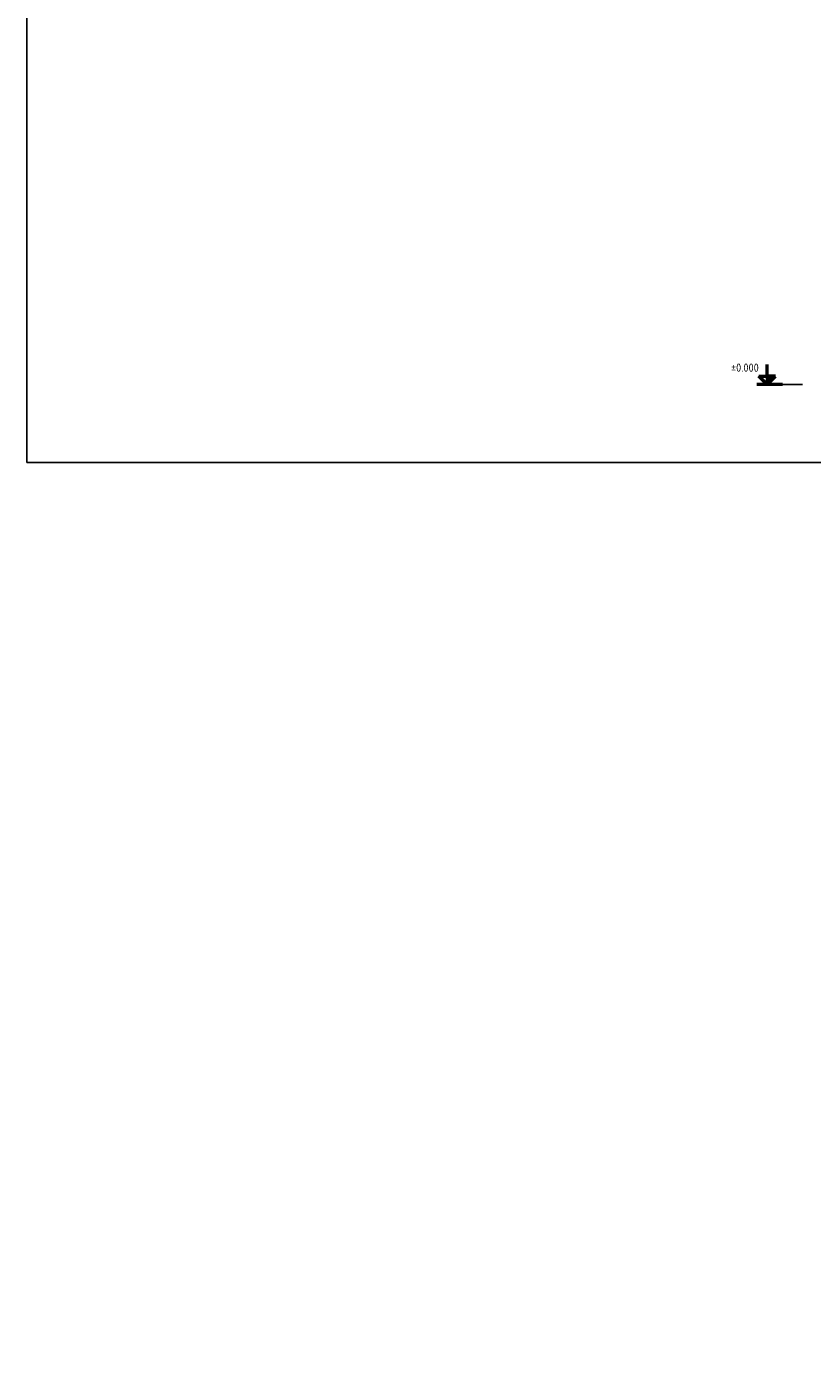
# Model space of a CAD drawing. Header units: millimetres. Extents: x -34725 to 178350, y -13707 to 126150.
# Tile 1 of 256: x -34725 to -22915, y -13707 to 6554. Entities that reach past the tile are written whole.
import ezdxf

# ---------------------------------------------------------------- set-up
doc = ezdxf.new("R2010")
doc.units = ezdxf.units.MM
doc.layers.get('0').update_dxf_attribs({"linetype": 'CONTINUOUS'})
doc.layers.add('AM_0', color=7, linetype='CONTINUOUS', lineweight=50)
doc.layers.add('AM_4', color=3, linetype='CONTINUOUS', lineweight=25)
doc.layers.add('AM_VIEWS', color=1, linetype='CONTINUOUS', lineweight=25, plot=False)
doc.styles.get("Standard").update_dxf_attribs({"font": 'isocp.shx'})

# ---------------------------------------------------------------- blocks, each defined once
blk = doc.blocks.new('PFEIL')
for p, q in [((229, 125), (229, 300)), ((0, 0), (100, 0)), ((100, 0), (385, 0)), ((229, 0), (104, 125)), ((104, 125), (229, 125)), ((228, 1), (354, 125)), ((229, 125), (229, 0)), ((354, 125), (229, 125))]:
    blk.add_line(p, q)
blk.add_solid([(104, 125), (229, 125), (229, 0)])

msp = doc.modelspace()

# ---------------------------------------------------------------- linework, layer by layer
at = {"layer": 'AM_4'}
msp.add_line((-23361.675, 1170.999), (-23056.637, 1170.999), dxfattribs=at)
msp.add_arc((-22209.567, -4599.966), 9106.754, 79.125908, 79.125908, dxfattribs=at)
at = {"layer": 'AM_VIEWS'}
msp.add_lwpolyline([(-34725, 0), (-5000, 0), (-5000, 21025), (-34725, 21025)], close=True, dxfattribs=at)

# ---------------------------------------------------------------- block references
at = {"layer": 'AM_0', "xscale": -1}
msp.add_blockref('PFEIL', (-23361.675, 1170.999), dxfattribs=at)

# ---------------------------------------------------------------- texts
at = {"layer": 'AM_0'}
msp.add_text('%%p0.000', height=125, dxfattribs=at).set_placement((-24134.01, 1362.972))

doc.saveas('drawing.dxf')
